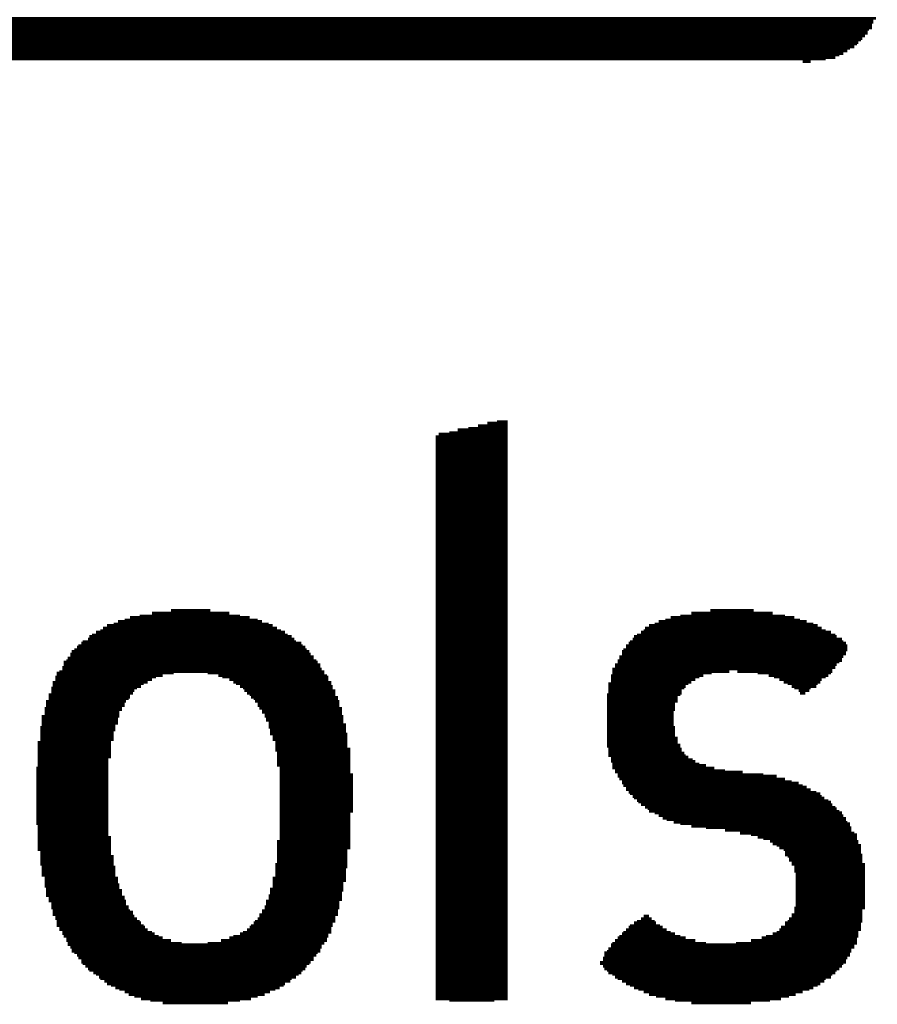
# Model space of a CAD drawing. Extents: x -4 to 126, y -8 to 66.
# Tile 193 of 256: x 110.91 to 112.51, y 19.5 to 21.34. Entities that reach past the tile are written whole.
import ezdxf

# ---------------------------------------------------------------- set-up
doc = ezdxf.new("R2010")
doc.units = 0
doc.layers.add('CLICKER_2_FOR_TMPM4L4A_V104_GTO', color=11, linetype='CONTINUOUS')

msp = doc.modelspace()

# ---------------------------------------------------------------- linework, layer by layer
at = {"layer": 'CLICKER_2_FOR_TMPM4L4A_V104_GTO', "const_width": 0.00508}
for points in [[(109.64672, 21.34108), (112.50676, 21.34108)], [(109.6518, 21.336), (112.50168, 21.336)], [(109.65942, 21.33346), (112.50168, 21.33346)], [(109.66196, 21.32838), (112.49914, 21.32838)], [(109.67212, 21.3233), (112.49914, 21.3233)], [(109.67974, 21.32076), (112.49406, 21.32076)], [(109.68736, 21.31568), (112.49152, 21.31568)], [(109.69498, 21.31314), (112.49152, 21.31314)], [(109.7026, 21.30806), (112.48644, 21.30806)], [(109.71276, 21.30298), (112.48136, 21.30298)], [(109.72038, 21.30044), (112.47882, 21.30044)], [(109.73054, 21.29536), (112.47374, 21.29536)], [(109.74324, 21.29282), (112.4712, 21.29282)], [(109.75086, 21.28774), (112.46612, 21.28774)], [(109.76356, 21.2852), (112.4585, 21.2852)], [(109.7788, 21.28012), (112.45342, 21.28012)], [(109.79658, 21.27504), (112.4458, 21.27504)], [(109.81182, 21.2725), (112.43818, 21.2725)], [(109.83214, 21.26742), (112.43056, 21.26742)], [(109.86008, 21.26488), (112.41278, 21.26488)], [(112.3696, 21.2598), (112.38484, 21.2598)], [(111.7981, 20.5867), (111.81842, 20.5867)], [(111.72444, 20.57146), (111.81842, 20.57146)], [(111.74476, 20.574), (111.81842, 20.574)], [(111.76254, 20.57908), (111.81842, 20.57908)], [(111.78032, 20.58416), (111.81842, 20.58416)], [(111.6838, 20.55876), (111.81842, 20.55876)], [(111.6838, 20.55622), (111.81842, 20.55622)], [(111.6838, 20.55114), (111.81842, 20.55114)], [(111.68888, 20.56384), (111.81842, 20.56384)], [(111.7092, 20.56638), (111.81842, 20.56638)], [(111.6838, 20.54606), (111.81842, 20.54606)], [(111.6838, 20.54352), (111.81842, 20.54352)], [(111.6838, 20.53844), (111.81842, 20.53844)], [(111.6838, 20.5359), (111.81842, 20.5359)], [(111.6838, 20.53082), (111.81842, 20.53082)], [(111.6838, 20.52574), (111.81842, 20.52574)], [(111.6838, 20.5232), (111.81842, 20.5232)], [(111.6838, 20.51812), (111.81842, 20.51812)], [(111.6838, 20.51558), (111.81842, 20.51558)], [(111.6838, 20.5105), (111.81842, 20.5105)], [(111.6838, 20.50542), (111.81842, 20.50542)], [(111.6838, 20.50288), (111.81842, 20.50288)], [(111.6838, 20.4978), (111.81842, 20.4978)], [(111.6838, 20.49526), (111.81842, 20.49526)], [(111.6838, 20.49018), (111.81842, 20.49018)], [(111.6838, 20.48764), (111.81842, 20.48764)], [(111.6838, 20.48256), (111.81842, 20.48256)], [(111.6838, 20.47748), (111.81842, 20.47748)], [(111.6838, 20.47494), (111.81842, 20.47494)], [(111.6838, 20.46986), (111.81842, 20.46986)], [(111.6838, 20.46732), (111.81842, 20.46732)], [(111.6838, 20.46224), (111.81842, 20.46224)], [(111.6838, 20.45716), (111.81842, 20.45716)], [(111.6838, 20.45462), (111.81842, 20.45462)], [(111.6838, 20.44954), (111.81842, 20.44954)], [(111.6838, 20.447), (111.81842, 20.447)], [(111.6838, 20.44192), (111.81842, 20.44192)], [(111.6838, 20.43938), (111.81842, 20.43938)], [(111.6838, 20.4343), (111.81842, 20.4343)], [(111.6838, 20.42922), (111.81842, 20.42922)], [(111.6838, 20.42668), (111.81842, 20.42668)], [(111.6838, 20.4216), (111.81842, 20.4216)], [(111.6838, 20.41906), (111.81842, 20.41906)], [(111.6838, 20.41398), (111.81842, 20.41398)], [(111.6838, 20.4089), (111.81842, 20.4089)], [(111.6838, 20.40636), (111.81842, 20.40636)], [(111.6838, 20.40128), (111.81842, 20.40128)], [(111.6838, 20.39874), (111.81842, 20.39874)], [(111.6838, 20.39366), (111.81842, 20.39366)], [(111.6838, 20.39112), (111.81842, 20.39112)], [(111.6838, 20.38604), (111.81842, 20.38604)], [(111.6838, 20.38096), (111.81842, 20.38096)], [(111.6838, 20.37842), (111.81842, 20.37842)], [(111.6838, 20.37334), (111.81842, 20.37334)], [(111.6838, 20.3708), (111.81842, 20.3708)], [(111.6838, 20.36572), (111.81842, 20.36572)], [(111.6838, 20.36064), (111.81842, 20.36064)], [(111.6838, 20.3581), (111.81842, 20.3581)], [(111.6838, 20.35302), (111.81842, 20.35302)], [(111.6838, 20.35048), (111.81842, 20.35048)], [(111.6838, 20.3454), (111.81842, 20.3454)], [(111.6838, 20.34032), (111.81842, 20.34032)], [(111.6838, 20.33778), (111.81842, 20.33778)], [(111.6838, 20.3327), (111.81842, 20.3327)], [(111.6838, 20.33016), (111.81842, 20.33016)], [(111.6838, 20.32508), (111.81842, 20.32508)], [(111.6838, 20.32254), (111.81842, 20.32254)], [(111.6838, 20.31746), (111.81842, 20.31746)], [(111.6838, 20.31238), (111.81842, 20.31238)], [(111.6838, 20.30984), (111.81842, 20.30984)], [(111.6838, 20.30476), (111.81842, 20.30476)], [(111.6838, 20.30222), (111.81842, 20.30222)], [(111.6838, 20.29714), (111.81842, 20.29714)], [(111.6838, 20.29206), (111.81842, 20.29206)], [(111.6838, 20.28952), (111.81842, 20.28952)], [(111.6838, 20.28444), (111.81842, 20.28444)], [(111.6838, 20.2819), (111.81842, 20.2819)], [(111.6838, 20.27682), (111.81842, 20.27682)], [(111.6838, 20.27428), (111.81842, 20.27428)], [(111.6838, 20.2692), (111.81842, 20.2692)], [(111.6838, 20.26412), (111.81842, 20.26412)], [(111.6838, 20.26158), (111.81842, 20.26158)], [(111.6838, 20.2565), (111.81842, 20.2565)], [(111.6838, 20.25396), (111.81842, 20.25396)], [(111.6838, 20.24888), (111.81842, 20.24888)], [(111.6838, 20.2438), (111.81842, 20.2438)], [(111.6838, 20.24126), (111.81842, 20.24126)], [(111.6838, 20.23618), (111.81842, 20.23618)], [(111.1123, 20.22094), (111.33582, 20.22094)], [(111.13008, 20.22348), (111.31804, 20.22348)], [(111.15294, 20.22856), (111.29772, 20.22856)], [(111.1885, 20.23364), (111.26216, 20.23364)], [(111.6838, 20.23364), (111.81842, 20.23364)], [(111.6838, 20.22856), (111.81842, 20.22856)], [(111.6838, 20.22348), (111.81842, 20.22348)], [(111.6838, 20.22094), (111.81842, 20.22094)], [(112.12322, 20.22094), (112.35436, 20.22094)], [(112.141, 20.22348), (112.33658, 20.22348)], [(112.16132, 20.22856), (112.31372, 20.22856)], [(112.19688, 20.23364), (112.27816, 20.23364)], [(111.0615, 20.20062), (111.38662, 20.20062)], [(111.06912, 20.2057), (111.379, 20.2057)], [(111.08182, 20.20824), (111.37138, 20.20824)], [(111.08944, 20.21332), (111.35868, 20.21332)], [(111.10214, 20.21586), (111.35106, 20.21586)], [(111.6838, 20.21586), (111.81842, 20.21586)], [(111.6838, 20.21332), (111.81842, 20.21332)], [(111.6838, 20.20824), (111.81842, 20.20824)], [(111.6838, 20.2057), (111.81842, 20.2057)], [(111.6838, 20.20062), (111.81842, 20.20062)], [(112.07496, 20.20062), (112.40516, 20.20062)], [(112.08258, 20.2057), (112.39754, 20.2057)], [(112.09274, 20.20824), (112.38992, 20.20824)], [(112.10036, 20.21332), (112.37722, 20.21332)], [(112.11306, 20.21586), (112.36452, 20.21586)], [(111.0361, 20.18538), (111.41456, 20.18538)], [(111.04118, 20.18792), (111.40694, 20.18792)], [(111.0488, 20.193), (111.40186, 20.193)], [(111.05642, 20.19554), (111.39424, 20.19554)], [(111.6838, 20.19554), (111.81842, 20.19554)], [(111.6838, 20.193), (111.81842, 20.193)], [(111.6838, 20.18792), (111.81842, 20.18792)], [(111.6838, 20.18538), (111.81842, 20.18538)], [(112.05464, 20.18538), (112.4331, 20.18538)], [(112.05972, 20.18792), (112.43056, 20.18792)], [(112.06734, 20.193), (112.42294, 20.193)], [(112.07242, 20.19554), (112.41278, 20.19554)], [(111.01324, 20.16506), (111.43996, 20.16506)], [(111.01578, 20.1676), (111.43488, 20.1676)], [(111.02086, 20.17268), (111.43234, 20.17268)], [(111.0234, 20.17522), (111.42218, 20.17522)], [(111.03356, 20.1803), (111.41964, 20.1803)], [(111.6838, 20.1803), (111.81842, 20.1803)], [(111.6838, 20.17522), (111.81842, 20.17522)], [(111.6838, 20.17268), (111.81842, 20.17268)], [(111.6838, 20.1676), (111.81842, 20.1676)], [(111.6838, 20.16506), (111.81842, 20.16506)], [(112.0394, 20.1676), (112.45342, 20.1676)], [(112.0394, 20.16506), (112.45342, 20.16506)], [(112.04448, 20.17268), (112.45088, 20.17268)], [(112.04702, 20.17522), (112.4458, 20.17522)], [(112.0521, 20.1803), (112.44326, 20.1803)], [(110.99546, 20.14474), (111.4552, 20.14474)], [(111.00054, 20.15236), (111.45012, 20.15236)], [(111.00054, 20.14728), (111.4552, 20.14728)], [(111.00308, 20.15744), (111.44758, 20.15744)], [(111.00816, 20.15998), (111.4425, 20.15998)], [(111.6838, 20.15998), (111.81842, 20.15998)], [(111.6838, 20.15744), (111.81842, 20.15744)], [(111.6838, 20.15236), (111.81842, 20.15236)], [(111.6838, 20.14728), (111.81842, 20.14728)], [(111.6838, 20.14474), (111.81842, 20.14474)], [(112.0267, 20.14728), (112.4458, 20.14728)], [(112.0267, 20.14474), (112.44326, 20.14474)], [(112.03178, 20.15744), (112.45088, 20.15744)], [(112.03178, 20.15236), (112.45088, 20.15236)], [(112.03432, 20.15998), (112.45342, 20.15998)], [(110.9853, 20.12696), (111.4679, 20.12696)], [(110.98784, 20.13712), (111.46282, 20.13712)], [(110.98784, 20.13204), (111.4679, 20.13204)], [(110.99292, 20.13966), (111.46028, 20.13966)], [(111.6838, 20.13966), (111.81842, 20.13966)], [(111.6838, 20.13712), (111.81842, 20.13712)], [(111.6838, 20.13204), (111.81842, 20.13204)], [(111.6838, 20.12696), (111.81842, 20.12696)], [(112.01908, 20.13204), (112.4331, 20.13204)], [(112.01908, 20.12696), (112.43056, 20.12696)], [(112.02416, 20.13966), (112.44326, 20.13966)], [(112.02416, 20.13712), (112.43818, 20.13712)], [(110.9726, 20.10918), (111.16056, 20.10918)], [(110.97514, 20.1168), (111.19358, 20.1168)], [(110.97514, 20.11172), (111.17326, 20.11172)], [(110.98022, 20.11934), (111.47552, 20.11934)], [(110.9853, 20.12442), (111.47044, 20.12442)], [(111.25708, 20.1168), (111.47552, 20.1168)], [(111.2774, 20.11172), (111.4806, 20.11172)], [(111.28502, 20.10918), (111.48314, 20.10918)], [(111.6838, 20.12442), (111.81842, 20.12442)], [(111.6838, 20.11934), (111.81842, 20.11934)], [(111.6838, 20.1168), (111.81842, 20.1168)], [(111.6838, 20.11172), (111.81842, 20.11172)], [(111.6838, 20.10918), (111.81842, 20.10918)], [(112.01146, 20.11172), (112.18418, 20.11172)], [(112.01146, 20.10918), (112.17656, 20.10918)], [(112.014, 20.12442), (112.42548, 20.12442)], [(112.014, 20.11934), (112.23244, 20.11934)], [(112.014, 20.1168), (112.19942, 20.1168)], [(112.24768, 20.11934), (112.42548, 20.11934)], [(112.28578, 20.1168), (112.42294, 20.1168)], [(112.3061, 20.11172), (112.41786, 20.11172)], [(112.31626, 20.10918), (112.41278, 20.10918)], [(110.96498, 20.08886), (111.125, 20.08886)], [(110.96752, 20.09902), (111.14532, 20.09902)], [(110.96752, 20.09648), (111.1377, 20.09648)], [(110.96752, 20.0914), (111.13262, 20.0914)], [(110.9726, 20.1041), (111.15294, 20.1041)], [(111.29772, 20.1041), (111.48314, 20.1041)], [(111.30534, 20.09902), (111.48822, 20.09902)], [(111.31042, 20.09648), (111.48822, 20.09648)], [(111.31804, 20.0914), (111.49076, 20.0914)], [(111.32312, 20.08886), (111.49076, 20.08886)], [(111.6838, 20.1041), (111.81842, 20.1041)], [(111.6838, 20.09902), (111.81842, 20.09902)], [(111.6838, 20.09648), (111.81842, 20.09648)], [(111.6838, 20.0914), (111.81842, 20.0914)], [(111.6838, 20.08886), (111.81842, 20.08886)], [(112.00638, 20.09648), (112.15624, 20.09648)], [(112.00638, 20.0914), (112.15116, 20.0914)], [(112.00638, 20.08886), (112.14862, 20.08886)], [(112.01146, 20.1041), (112.16894, 20.1041)], [(112.01146, 20.09902), (112.16132, 20.09902)], [(112.32642, 20.1041), (112.40516, 20.1041)], [(112.33404, 20.09902), (112.40262, 20.09902)], [(112.34166, 20.09648), (112.39754, 20.09648)], [(112.34928, 20.0914), (112.395, 20.0914)], [(112.35436, 20.08886), (112.38484, 20.08886)], [(110.9599, 20.07616), (111.1123, 20.07616)], [(110.9599, 20.07108), (111.1123, 20.07108)], [(110.96498, 20.08378), (111.11992, 20.08378)], [(110.96498, 20.0787), (111.11738, 20.0787)], [(111.32566, 20.08378), (111.49584, 20.08378)], [(111.33074, 20.0787), (111.49584, 20.0787)], [(111.33582, 20.07616), (111.49584, 20.07616)], [(111.33836, 20.07108), (111.50092, 20.07108)], [(111.6838, 20.08378), (111.81842, 20.08378)], [(111.6838, 20.0787), (111.81842, 20.0787)], [(111.6838, 20.07616), (111.81842, 20.07616)], [(111.6838, 20.07108), (111.81842, 20.07108)], [(112.00384, 20.07616), (112.141, 20.07616)], [(112.00384, 20.07108), (112.13592, 20.07108)], [(112.00638, 20.08378), (112.14354, 20.08378)], [(112.00638, 20.0787), (112.14354, 20.0787)], [(112.36198, 20.08378), (112.3823, 20.08378)], [(112.36452, 20.0787), (112.37468, 20.0787)], [(110.95482, 20.06346), (111.10468, 20.06346)], [(110.95482, 20.05838), (111.10214, 20.05838)], [(110.95482, 20.05584), (111.10214, 20.05584)], [(110.9599, 20.06854), (111.10976, 20.06854)], [(111.34344, 20.06854), (111.50092, 20.06854)], [(111.34598, 20.06346), (111.50346, 20.06346)], [(111.35106, 20.05838), (111.50346, 20.05838)], [(111.35106, 20.05584), (111.50346, 20.05584)], [(111.6838, 20.06854), (111.81842, 20.06854)], [(111.6838, 20.06346), (111.81842, 20.06346)], [(111.6838, 20.05838), (111.81842, 20.05838)], [(111.6838, 20.05584), (111.81842, 20.05584)], [(112.00384, 20.06854), (112.13592, 20.06854)], [(112.00384, 20.06346), (112.13592, 20.06346)], [(112.00384, 20.05838), (112.13084, 20.05838)], [(112.00384, 20.05584), (112.13084, 20.05584)], [(110.9472, 20.03552), (111.09198, 20.03552)], [(110.95228, 20.05076), (111.09706, 20.05076)], [(110.95228, 20.04822), (111.09706, 20.04822)], [(110.95228, 20.04314), (111.09198, 20.04314)], [(110.95228, 20.0406), (111.09198, 20.0406)], [(111.3536, 20.05076), (111.50854, 20.05076)], [(111.35868, 20.04822), (111.50854, 20.04822)], [(111.35868, 20.04314), (111.50854, 20.04314)], [(111.36376, 20.0406), (111.50854, 20.0406)], [(111.36376, 20.03552), (111.51108, 20.03552)], [(111.6838, 20.05076), (111.81842, 20.05076)], [(111.6838, 20.04822), (111.81842, 20.04822)], [(111.6838, 20.04314), (111.81842, 20.04314)], [(111.6838, 20.0406), (111.81842, 20.0406)], [(111.6838, 20.03552), (111.81842, 20.03552)], [(112.00384, 20.05076), (112.13084, 20.05076)], [(112.00384, 20.04822), (112.13084, 20.04822)], [(112.00384, 20.04314), (112.1283, 20.04314)], [(112.00384, 20.0406), (112.1283, 20.0406)], [(112.00384, 20.03552), (112.1283, 20.03552)], [(110.94466, 20.0152), (111.08436, 20.0152)], [(110.9472, 20.03044), (111.08944, 20.03044)], [(110.9472, 20.0279), (111.08944, 20.0279)], [(110.9472, 20.02282), (111.08944, 20.02282)], [(110.9472, 20.02028), (111.08436, 20.02028)], [(111.3663, 20.03044), (111.51108, 20.03044)], [(111.3663, 20.0279), (111.51108, 20.0279)], [(111.37138, 20.02282), (111.51108, 20.02282)], [(111.37138, 20.02028), (111.51616, 20.02028)], [(111.37138, 20.0152), (111.51616, 20.0152)], [(111.6838, 20.03044), (111.81842, 20.03044)], [(111.6838, 20.0279), (111.81842, 20.0279)], [(111.6838, 20.02282), (111.81842, 20.02282)], [(111.6838, 20.02028), (111.81842, 20.02028)], [(111.6838, 20.0152), (111.81842, 20.0152)], [(112.00384, 20.03044), (112.1283, 20.03044)], [(112.00384, 20.0279), (112.1283, 20.0279)], [(112.00384, 20.02282), (112.1283, 20.02282)], [(112.00384, 20.02028), (112.1283, 20.02028)], [(112.00384, 20.0152), (112.13084, 20.0152)], [(110.94466, 20.01012), (111.08436, 20.01012)], [(110.94466, 20.00758), (111.08182, 20.00758)], [(110.94466, 20.0025), (111.08182, 20.0025)], [(110.94466, 19.99996), (111.08182, 19.99996)], [(111.37392, 20.01012), (111.51616, 20.01012)], [(111.37392, 20.00758), (111.51616, 20.00758)], [(111.37392, 20.0025), (111.5187, 20.0025)], [(111.379, 19.99996), (111.5187, 19.99996)], [(111.6838, 20.01012), (111.81842, 20.01012)], [(111.6838, 20.00758), (111.81842, 20.00758)], [(111.6838, 20.0025), (111.81842, 20.0025)], [(111.6838, 19.99996), (111.81842, 19.99996)], [(112.00384, 20.01012), (112.13084, 20.01012)], [(112.00384, 20.00758), (112.13084, 20.00758)], [(112.00384, 20.0025), (112.13084, 20.0025)], [(112.00384, 19.99996), (112.13084, 19.99996)], [(110.93958, 19.98726), (111.07674, 19.98726)], [(110.93958, 19.98218), (111.07674, 19.98218)], [(110.93958, 19.97964), (111.07674, 19.97964)], [(110.94466, 19.99488), (111.08182, 19.99488)], [(110.94466, 19.99234), (111.08182, 19.99234)], [(111.379, 19.99488), (111.5187, 19.99488)], [(111.379, 19.99234), (111.5187, 19.99234)], [(111.38408, 19.98726), (111.5187, 19.98726)], [(111.38408, 19.98218), (111.5187, 19.98218)], [(111.38408, 19.97964), (111.5187, 19.97964)], [(111.6838, 19.99488), (111.81842, 19.99488)], [(111.6838, 19.99234), (111.81842, 19.99234)], [(111.6838, 19.98726), (111.81842, 19.98726)], [(111.6838, 19.98218), (111.81842, 19.98218)], [(111.6838, 19.97964), (111.81842, 19.97964)], [(112.00384, 19.99488), (112.13592, 19.99488)], [(112.00384, 19.99234), (112.13592, 19.99234)], [(112.00384, 19.98726), (112.13592, 19.98726)], [(112.00384, 19.98218), (112.141, 19.98218)], [(112.00384, 19.97964), (112.141, 19.97964)], [(110.93958, 19.97456), (111.07674, 19.97456)], [(110.93958, 19.97202), (111.07674, 19.97202)], [(110.93958, 19.96694), (111.07674, 19.96694)], [(110.93958, 19.96186), (111.07674, 19.96186)], [(110.93958, 19.95932), (111.07674, 19.95932)], [(111.38408, 19.97456), (111.52378, 19.97456)], [(111.38408, 19.97202), (111.52378, 19.97202)], [(111.38662, 19.96694), (111.52378, 19.96694)], [(111.38662, 19.96186), (111.52378, 19.96186)], [(111.38662, 19.95932), (111.52378, 19.95932)], [(111.6838, 19.97456), (111.81842, 19.97456)], [(111.6838, 19.97202), (111.81842, 19.97202)], [(111.6838, 19.96694), (111.81842, 19.96694)], [(111.6838, 19.96186), (111.81842, 19.96186)], [(111.6838, 19.95932), (111.81842, 19.95932)], [(112.00638, 19.97456), (112.14354, 19.97456)], [(112.00638, 19.97202), (112.14354, 19.97202)], [(112.00638, 19.96694), (112.14862, 19.96694)], [(112.00638, 19.96186), (112.15116, 19.96186)], [(112.01146, 19.95932), (112.15624, 19.95932)], [(110.93958, 19.95424), (111.07166, 19.95424)], [(110.93958, 19.9517), (111.07166, 19.9517)], [(110.93958, 19.94662), (111.07166, 19.94662)], [(110.93958, 19.94408), (111.07166, 19.94408)], [(111.38662, 19.95424), (111.52378, 19.95424)], [(111.38662, 19.9517), (111.52378, 19.9517)], [(111.38662, 19.94662), (111.52378, 19.94662)], [(111.38662, 19.94408), (111.52378, 19.94408)], [(111.6838, 19.95424), (111.81842, 19.95424)], [(111.6838, 19.9517), (111.81842, 19.9517)], [(111.6838, 19.94662), (111.81842, 19.94662)], [(111.6838, 19.94408), (111.81842, 19.94408)], [(112.01146, 19.95424), (112.16386, 19.95424)], [(112.01146, 19.9517), (112.16894, 19.9517)], [(112.014, 19.94662), (112.17656, 19.94662)], [(112.014, 19.94408), (112.18926, 19.94408)], [(110.93704, 19.939), (111.07166, 19.939)], [(110.93704, 19.93392), (111.07166, 19.93392)], [(110.93704, 19.93138), (111.07166, 19.93138)], [(110.93704, 19.9263), (111.07166, 19.9263)], [(110.93704, 19.92376), (111.07166, 19.92376)], [(111.3917, 19.939), (111.52378, 19.939)], [(111.3917, 19.93392), (111.52378, 19.93392)], [(111.3917, 19.93138), (111.52378, 19.93138)], [(111.3917, 19.9263), (111.52886, 19.9263)], [(111.3917, 19.92376), (111.52886, 19.92376)], [(111.6838, 19.939), (111.81842, 19.939)], [(111.6838, 19.93392), (111.81842, 19.93392)], [(111.6838, 19.93138), (111.81842, 19.93138)], [(111.6838, 19.9263), (111.81842, 19.9263)], [(111.6838, 19.92376), (111.81842, 19.92376)], [(112.014, 19.939), (112.2045, 19.939)], [(112.01908, 19.93392), (112.22482, 19.93392)], [(112.01908, 19.93138), (112.25784, 19.93138)], [(112.02416, 19.9263), (112.29594, 19.9263)], [(112.02416, 19.92376), (112.32134, 19.92376)], [(110.93704, 19.91868), (111.07166, 19.91868)], [(110.93704, 19.9136), (111.07166, 19.9136)], [(110.93704, 19.91106), (111.07166, 19.91106)], [(110.93704, 19.90598), (111.07166, 19.90598)], [(111.3917, 19.91868), (111.52886, 19.91868)], [(111.3917, 19.9136), (111.52886, 19.9136)], [(111.3917, 19.91106), (111.52886, 19.91106)], [(111.3917, 19.90598), (111.52886, 19.90598)], [(111.6838, 19.91868), (111.81842, 19.91868)], [(111.6838, 19.9136), (111.81842, 19.9136)], [(111.6838, 19.91106), (111.81842, 19.91106)], [(111.6838, 19.90598), (111.81842, 19.90598)], [(112.0267, 19.91868), (112.33658, 19.91868)], [(112.03178, 19.9136), (112.34928, 19.9136)], [(112.03178, 19.91106), (112.36198, 19.91106)], [(112.03432, 19.90598), (112.3696, 19.90598)], [(110.93704, 19.90344), (111.07166, 19.90344)], [(110.93704, 19.89836), (111.07166, 19.89836)], [(110.93704, 19.89328), (111.07166, 19.89328)], [(110.93704, 19.89074), (111.07166, 19.89074)], [(110.93704, 19.88566), (111.07166, 19.88566)], [(111.3917, 19.90344), (111.52886, 19.90344)], [(111.3917, 19.89836), (111.52886, 19.89836)], [(111.3917, 19.89328), (111.52886, 19.89328)], [(111.3917, 19.89074), (111.52886, 19.89074)], [(111.3917, 19.88566), (111.52886, 19.88566)], [(111.6838, 19.90344), (111.81842, 19.90344)], [(111.6838, 19.89836), (111.81842, 19.89836)], [(111.6838, 19.89328), (111.81842, 19.89328)], [(111.6838, 19.89074), (111.81842, 19.89074)], [(111.6838, 19.88566), (111.81842, 19.88566)], [(112.0394, 19.90344), (112.37722, 19.90344)], [(112.0394, 19.89836), (112.38484, 19.89836)], [(112.04448, 19.89328), (112.395, 19.89328)], [(112.04702, 19.89074), (112.40262, 19.89074)], [(112.0521, 19.88566), (112.40516, 19.88566)], [(110.93704, 19.88312), (111.07166, 19.88312)], [(110.93704, 19.87804), (111.07166, 19.87804)], [(110.93704, 19.8755), (111.07166, 19.8755)], [(110.93704, 19.87042), (111.07166, 19.87042)], [(111.3917, 19.88312), (111.52886, 19.88312)], [(111.3917, 19.87804), (111.52886, 19.87804)], [(111.3917, 19.8755), (111.52886, 19.8755)], [(111.3917, 19.87042), (111.52886, 19.87042)], [(111.6838, 19.88312), (111.81842, 19.88312)], [(111.6838, 19.87804), (111.81842, 19.87804)], [(111.6838, 19.8755), (111.81842, 19.8755)], [(111.6838, 19.87042), (111.81842, 19.87042)], [(112.05464, 19.88312), (112.41024, 19.88312)], [(112.05972, 19.87804), (112.41786, 19.87804)], [(112.06226, 19.8755), (112.42294, 19.8755)], [(112.06734, 19.87042), (112.42548, 19.87042)], [(110.93704, 19.86534), (111.07166, 19.86534)], [(110.93704, 19.8628), (111.07166, 19.8628)], [(110.93704, 19.85772), (111.07166, 19.85772)], [(110.93704, 19.85518), (111.07166, 19.85518)], [(110.93704, 19.8501), (111.07166, 19.8501)], [(111.3917, 19.86534), (111.52886, 19.86534)], [(111.3917, 19.8628), (111.52886, 19.8628)], [(111.3917, 19.85772), (111.52886, 19.85772)], [(111.3917, 19.85518), (111.52378, 19.85518)], [(111.3917, 19.8501), (111.52378, 19.8501)], [(111.6838, 19.86534), (111.81842, 19.86534)], [(111.6838, 19.8628), (111.81842, 19.8628)], [(111.6838, 19.85772), (111.81842, 19.85772)], [(111.6838, 19.85518), (111.81842, 19.85518)], [(111.6838, 19.8501), (111.81842, 19.8501)], [(112.07496, 19.86534), (112.43056, 19.86534)], [(112.08004, 19.8628), (112.4331, 19.8628)], [(112.08258, 19.85772), (112.43818, 19.85772)], [(112.09274, 19.85518), (112.44326, 19.85518)], [(112.10036, 19.8501), (112.4458, 19.8501)], [(110.93704, 19.84502), (111.07166, 19.84502)], [(110.93704, 19.84248), (111.07166, 19.84248)], [(110.93704, 19.8374), (111.07166, 19.8374)], [(110.93704, 19.83486), (111.07166, 19.83486)], [(111.3917, 19.84502), (111.52378, 19.84502)], [(111.3917, 19.84248), (111.52378, 19.84248)], [(111.3917, 19.8374), (111.52378, 19.8374)], [(111.3917, 19.83486), (111.52378, 19.83486)], [(111.6838, 19.84502), (111.81842, 19.84502)], [(111.6838, 19.84248), (111.81842, 19.84248)], [(111.6838, 19.8374), (111.81842, 19.8374)], [(111.6838, 19.83486), (111.81842, 19.83486)], [(112.10798, 19.84502), (112.45088, 19.84502)], [(112.1156, 19.84248), (112.45088, 19.84248)], [(112.1283, 19.8374), (112.45342, 19.8374)], [(112.141, 19.83486), (112.4585, 19.83486)], [(110.93958, 19.82978), (111.07166, 19.82978)], [(110.93958, 19.82724), (111.07166, 19.82724)], [(110.93958, 19.82216), (111.07166, 19.82216)], [(110.93958, 19.81708), (111.07166, 19.81708)], [(110.93958, 19.81454), (111.07166, 19.81454)], [(111.3917, 19.82978), (111.52378, 19.82978)], [(111.3917, 19.82724), (111.52378, 19.82724)], [(111.3917, 19.82216), (111.52378, 19.82216)], [(111.3917, 19.81708), (111.52378, 19.81708)], [(111.3917, 19.81454), (111.52378, 19.81454)], [(111.6838, 19.82978), (111.81842, 19.82978)], [(111.6838, 19.82724), (111.81842, 19.82724)], [(111.6838, 19.82216), (111.81842, 19.82216)], [(111.6838, 19.81708), (111.81842, 19.81708)], [(111.6838, 19.81454), (111.81842, 19.81454)], [(112.16132, 19.82978), (112.4585, 19.82978)], [(112.18926, 19.82724), (112.46104, 19.82724)], [(112.22482, 19.82216), (112.46104, 19.82216)], [(112.25276, 19.81708), (112.46612, 19.81708)], [(112.27308, 19.81454), (112.4712, 19.81454)], [(110.93958, 19.80946), (111.07674, 19.80946)], [(110.93958, 19.80692), (111.07674, 19.80692)], [(110.93958, 19.80184), (111.07674, 19.80184)], [(110.93958, 19.79676), (111.07674, 19.79676)], [(110.93958, 19.79422), (111.07674, 19.79422)], [(111.38662, 19.80184), (111.52378, 19.80184)], [(111.38662, 19.79676), (111.52378, 19.79676)], [(111.38662, 19.79422), (111.52378, 19.79422)], [(111.3917, 19.80946), (111.52378, 19.80946)], [(111.3917, 19.80692), (111.52378, 19.80692)], [(111.6838, 19.80946), (111.81842, 19.80946)], [(111.6838, 19.80692), (111.81842, 19.80692)], [(111.6838, 19.80184), (111.81842, 19.80184)], [(111.6838, 19.79676), (111.81842, 19.79676)], [(111.6838, 19.79422), (111.81842, 19.79422)], [(112.28578, 19.80946), (112.4712, 19.80946)], [(112.29594, 19.80692), (112.4712, 19.80692)], [(112.30864, 19.80184), (112.47374, 19.80184)], [(112.31372, 19.79676), (112.47374, 19.79676)], [(112.32134, 19.79422), (112.47882, 19.79422)], [(110.93958, 19.78914), (111.07674, 19.78914)], [(110.93958, 19.7866), (111.07674, 19.7866)], [(110.94466, 19.78152), (111.07674, 19.78152)], [(110.94466, 19.77644), (111.07674, 19.77644)], [(111.38662, 19.78914), (111.52378, 19.78914)], [(111.38662, 19.7866), (111.5187, 19.7866)], [(111.38662, 19.78152), (111.5187, 19.78152)], [(111.38662, 19.77644), (111.5187, 19.77644)], [(111.6838, 19.78914), (111.81842, 19.78914)], [(111.6838, 19.7866), (111.81842, 19.7866)], [(111.6838, 19.78152), (111.81842, 19.78152)], [(111.6838, 19.77644), (111.81842, 19.77644)], [(112.32642, 19.78914), (112.47882, 19.78914)], [(112.33404, 19.7866), (112.47882, 19.7866)], [(112.33658, 19.78152), (112.47882, 19.78152)], [(112.33658, 19.77644), (112.48136, 19.77644)], [(110.94466, 19.7739), (111.08182, 19.7739)], [(110.94466, 19.76882), (111.08182, 19.76882)], [(110.94466, 19.76628), (111.08182, 19.76628)], [(110.94466, 19.7612), (111.08182, 19.7612)], [(110.94466, 19.75866), (111.08182, 19.75866)], [(111.38408, 19.75866), (111.5187, 19.75866)], [(111.38662, 19.7739), (111.5187, 19.7739)], [(111.38662, 19.76882), (111.5187, 19.76882)], [(111.38662, 19.76628), (111.5187, 19.76628)], [(111.38662, 19.7612), (111.5187, 19.7612)], [(111.6838, 19.7739), (111.81842, 19.7739)], [(111.6838, 19.76882), (111.81842, 19.76882)], [(111.6838, 19.76628), (111.81842, 19.76628)], [(111.6838, 19.7612), (111.81842, 19.7612)], [(111.6838, 19.75866), (111.81842, 19.75866)], [(112.34166, 19.7739), (112.48136, 19.7739)], [(112.3442, 19.76882), (112.48136, 19.76882)], [(112.3442, 19.76628), (112.48136, 19.76628)], [(112.34928, 19.7612), (112.48136, 19.7612)], [(112.34928, 19.75866), (112.48644, 19.75866)], [(110.9472, 19.75358), (111.08436, 19.75358)], [(110.9472, 19.7485), (111.08436, 19.7485)], [(110.9472, 19.74596), (111.08436, 19.74596)], [(110.9472, 19.74088), (111.08436, 19.74088)], [(110.9472, 19.73834), (111.08436, 19.73834)], [(111.38408, 19.75358), (111.5187, 19.75358)], [(111.38408, 19.7485), (111.51616, 19.7485)], [(111.38408, 19.74596), (111.51616, 19.74596)], [(111.38408, 19.74088), (111.51616, 19.74088)], [(111.38408, 19.73834), (111.51616, 19.73834)], [(111.6838, 19.75358), (111.81842, 19.75358)], [(111.6838, 19.7485), (111.81842, 19.7485)], [(111.6838, 19.74596), (111.81842, 19.74596)], [(111.6838, 19.74088), (111.81842, 19.74088)], [(111.6838, 19.73834), (111.81842, 19.73834)], [(112.35436, 19.75358), (112.48644, 19.75358)], [(112.35436, 19.7485), (112.48644, 19.7485)], [(112.35436, 19.74596), (112.48644, 19.74596)], [(112.3569, 19.74088), (112.48644, 19.74088)], [(112.3569, 19.73834), (112.48644, 19.73834)], [(110.95228, 19.73326), (111.08944, 19.73326)], [(110.95228, 19.72818), (111.08944, 19.72818)], [(110.95228, 19.72564), (111.08944, 19.72564)], [(110.95228, 19.72056), (111.09198, 19.72056)], [(111.379, 19.73326), (111.51616, 19.73326)], [(111.379, 19.72818), (111.51616, 19.72818)], [(111.379, 19.72564), (111.51108, 19.72564)], [(111.379, 19.72056), (111.51108, 19.72056)], [(111.6838, 19.73326), (111.81842, 19.73326)], [(111.6838, 19.72818), (111.81842, 19.72818)], [(111.6838, 19.72564), (111.81842, 19.72564)], [(111.6838, 19.72056), (111.81842, 19.72056)], [(112.3569, 19.73326), (112.48644, 19.73326)], [(112.3569, 19.72818), (112.48644, 19.72818)], [(112.3569, 19.72564), (112.48644, 19.72564)], [(112.3569, 19.72056), (112.48644, 19.72056)], [(110.95228, 19.71802), (111.09198, 19.71802)], [(110.95482, 19.71294), (111.09198, 19.71294)], [(110.95482, 19.7104), (111.09706, 19.7104)], [(110.95482, 19.70532), (111.09706, 19.70532)], [(111.37392, 19.71294), (111.51108, 19.71294)], [(111.37392, 19.7104), (111.51108, 19.7104)], [(111.37392, 19.70532), (111.50854, 19.70532)], [(111.379, 19.71802), (111.51108, 19.71802)], [(111.6838, 19.71802), (111.81842, 19.71802)], [(111.6838, 19.71294), (111.81842, 19.71294)], [(111.6838, 19.7104), (111.81842, 19.7104)], [(111.6838, 19.70532), (111.81842, 19.70532)], [(112.3569, 19.71802), (112.48644, 19.71802)], [(112.3569, 19.71294), (112.48644, 19.71294)], [(112.3569, 19.7104), (112.48644, 19.7104)], [(112.3569, 19.70532), (112.48644, 19.70532)], [(110.95482, 19.70024), (111.09706, 19.70024)], [(110.9599, 19.6977), (111.10214, 19.6977)], [(110.9599, 19.69262), (111.10214, 19.69262)], [(110.9599, 19.69008), (111.10468, 19.69008)], [(110.96498, 19.685), (111.10468, 19.685)], [(111.3663, 19.69008), (111.50346, 19.69008)], [(111.3663, 19.685), (111.50346, 19.685)], [(111.37138, 19.70024), (111.50854, 19.70024)], [(111.37138, 19.6977), (111.50854, 19.6977)], [(111.37138, 19.69262), (111.50854, 19.69262)], [(111.6838, 19.70024), (111.81842, 19.70024)], [(111.6838, 19.6977), (111.81842, 19.6977)], [(111.6838, 19.69262), (111.81842, 19.69262)], [(111.6838, 19.69008), (111.81842, 19.69008)], [(111.6838, 19.685), (111.81842, 19.685)], [(112.3569, 19.70024), (112.48644, 19.70024)], [(112.3569, 19.6977), (112.48644, 19.6977)], [(112.3569, 19.69262), (112.48644, 19.69262)], [(112.3569, 19.69008), (112.48644, 19.69008)], [(112.3569, 19.685), (112.48644, 19.685)], [(110.96498, 19.67992), (111.10976, 19.67992)], [(110.96498, 19.67738), (111.10976, 19.67738)], [(110.96752, 19.6723), (111.1123, 19.6723)], [(110.96752, 19.66976), (111.11738, 19.66976)], [(110.96752, 19.66468), (111.11738, 19.66468)], [(111.3536, 19.66468), (111.50092, 19.66468)], [(111.35868, 19.6723), (111.50092, 19.6723)], [(111.35868, 19.66976), (111.50092, 19.66976)], [(111.36376, 19.67992), (111.50346, 19.67992)], [(111.36376, 19.67738), (111.50346, 19.67738)], [(111.6838, 19.67992), (111.81842, 19.67992)], [(111.6838, 19.67738), (111.81842, 19.67738)], [(111.6838, 19.6723), (111.81842, 19.6723)], [(111.6838, 19.66976), (111.81842, 19.66976)], [(111.6838, 19.66468), (111.81842, 19.66468)], [(112.34928, 19.66468), (112.48136, 19.66468)], [(112.35436, 19.67738), (112.48644, 19.67738)], [(112.35436, 19.6723), (112.48136, 19.6723)], [(112.35436, 19.66976), (112.48136, 19.66976)], [(112.3569, 19.67992), (112.48644, 19.67992)], [(110.9726, 19.66214), (111.11992, 19.66214)], [(110.9726, 19.65706), (111.125, 19.65706)], [(110.97514, 19.65198), (111.13008, 19.65198)], [(110.97514, 19.64944), (111.13262, 19.64944)], [(111.34344, 19.64944), (111.49076, 19.64944)], [(111.34598, 19.65198), (111.49584, 19.65198)], [(111.35106, 19.65706), (111.49584, 19.65706)], [(111.3536, 19.66214), (111.49584, 19.66214)], [(111.6838, 19.66214), (111.81842, 19.66214)], [(111.6838, 19.65706), (111.81842, 19.65706)], [(111.6838, 19.65198), (111.81842, 19.65198)], [(111.6838, 19.64944), (111.81842, 19.64944)], [(112.05464, 19.64944), (112.09528, 19.64944)], [(112.05972, 19.65198), (112.09274, 19.65198)], [(112.06734, 19.65706), (112.08766, 19.65706)], [(112.07242, 19.66214), (112.08258, 19.66214)], [(112.33658, 19.64944), (112.47882, 19.64944)], [(112.34166, 19.65198), (112.48136, 19.65198)], [(112.3442, 19.65706), (112.48136, 19.65706)], [(112.34928, 19.66214), (112.48136, 19.66214)], [(110.97514, 19.64436), (111.1377, 19.64436)], [(110.98022, 19.64182), (111.14024, 19.64182)], [(110.98022, 19.63674), (111.14532, 19.63674)], [(110.9853, 19.63166), (111.15294, 19.63166)], [(110.9853, 19.62912), (111.15802, 19.62912)], [(111.31804, 19.62912), (111.48314, 19.62912)], [(111.32312, 19.63166), (111.48822, 19.63166)], [(111.33074, 19.63674), (111.48822, 19.63674)], [(111.33582, 19.64182), (111.48822, 19.64182)], [(111.33836, 19.64436), (111.49076, 19.64436)], [(111.6838, 19.64436), (111.81842, 19.64436)], [(111.6838, 19.64182), (111.81842, 19.64182)], [(111.6838, 19.63674), (111.81842, 19.63674)], [(111.6838, 19.63166), (111.81842, 19.63166)], [(111.6838, 19.62912), (111.81842, 19.62912)], [(112.03178, 19.62912), (112.13084, 19.62912)], [(112.03432, 19.63166), (112.12322, 19.63166)], [(112.0394, 19.63674), (112.1156, 19.63674)], [(112.04448, 19.64182), (112.10798, 19.64182)], [(112.04702, 19.64436), (112.1029, 19.64436)], [(112.31372, 19.62912), (112.47374, 19.62912)], [(112.32134, 19.63166), (112.47374, 19.63166)], [(112.32642, 19.63674), (112.47882, 19.63674)], [(112.32896, 19.64182), (112.47882, 19.64182)], [(112.33658, 19.64436), (112.47882, 19.64436)], [(110.98784, 19.62404), (111.16564, 19.62404)], [(110.99292, 19.6215), (111.17326, 19.6215)], [(110.99292, 19.61642), (111.1885, 19.61642)], [(110.99546, 19.61134), (111.20882, 19.61134)], [(111.25708, 19.61134), (111.47552, 19.61134)], [(111.28248, 19.61642), (111.4806, 19.61642)], [(111.29772, 19.6215), (111.4806, 19.6215)], [(111.30534, 19.62404), (111.48314, 19.62404)], [(111.6838, 19.62404), (111.81842, 19.62404)], [(111.6838, 19.6215), (111.81842, 19.6215)], [(111.6838, 19.61642), (111.81842, 19.61642)], [(111.6838, 19.61134), (111.81842, 19.61134)], [(112.014, 19.61134), (112.18926, 19.61134)], [(112.01908, 19.61642), (112.16894, 19.61642)], [(112.02416, 19.6215), (112.15116, 19.6215)], [(112.0267, 19.62404), (112.141, 19.62404)], [(112.24514, 19.61134), (112.4712, 19.61134)], [(112.27308, 19.61642), (112.4712, 19.61642)], [(112.2934, 19.6215), (112.4712, 19.6215)], [(112.30102, 19.62404), (112.47374, 19.62404)], [(110.99546, 19.6088), (111.47044, 19.6088)], [(111.00054, 19.60372), (111.47044, 19.60372)], [(111.00308, 19.60118), (111.4679, 19.60118)], [(111.00308, 19.5961), (111.4679, 19.5961)], [(111.00816, 19.59356), (111.46282, 19.59356)], [(111.6838, 19.6088), (111.81842, 19.6088)], [(111.6838, 19.60372), (111.81842, 19.60372)], [(111.6838, 19.60118), (111.81842, 19.60118)], [(111.6838, 19.5961), (111.81842, 19.5961)], [(111.6838, 19.59356), (111.81842, 19.59356)], [(111.99876, 19.59356), (112.4585, 19.59356)], [(112.00384, 19.5961), (112.46104, 19.5961)], [(112.00638, 19.60118), (112.46104, 19.60118)], [(112.01146, 19.6088), (112.46612, 19.6088)], [(112.01146, 19.60372), (112.46612, 19.60372)], [(111.01324, 19.58848), (111.46028, 19.58848)], [(111.01578, 19.5834), (111.4552, 19.5834)], [(111.02086, 19.58086), (111.4552, 19.58086)], [(111.02086, 19.57578), (111.45012, 19.57578)], [(111.0234, 19.57324), (111.44758, 19.57324)], [(111.6838, 19.58848), (111.81842, 19.58848)], [(111.6838, 19.5834), (111.81842, 19.5834)], [(111.6838, 19.58086), (111.81842, 19.58086)], [(111.6838, 19.57578), (111.81842, 19.57578)], [(111.6838, 19.57324), (111.81842, 19.57324)], [(111.99114, 19.57578), (112.45088, 19.57578)], [(111.99114, 19.57324), (112.4458, 19.57324)], [(111.99622, 19.5834), (112.45342, 19.5834)], [(111.99622, 19.58086), (112.45088, 19.58086)], [(111.99876, 19.58848), (112.4585, 19.58848)], [(111.02848, 19.56816), (111.4425, 19.56816)], [(111.03356, 19.56308), (111.43996, 19.56308)], [(111.0361, 19.56054), (111.43488, 19.56054)], [(111.04372, 19.55546), (111.43234, 19.55546)], [(111.6838, 19.56816), (111.81842, 19.56816)], [(111.6838, 19.56308), (111.81842, 19.56308)], [(111.6838, 19.56054), (111.81842, 19.56054)], [(111.6838, 19.55546), (111.81842, 19.55546)], [(111.99622, 19.56816), (112.44326, 19.56816)], [(111.99876, 19.56308), (112.43818, 19.56308)], [(112.00384, 19.56054), (112.4331, 19.56054)], [(112.00638, 19.55546), (112.43056, 19.55546)], [(111.0488, 19.55292), (111.42726, 19.55292)], [(111.05388, 19.54784), (111.42218, 19.54784)], [(111.05642, 19.5453), (111.41456, 19.5453)], [(111.06404, 19.54022), (111.41202, 19.54022)], [(111.6838, 19.55292), (111.81842, 19.55292)], [(111.6838, 19.54784), (111.81842, 19.54784)], [(111.6838, 19.5453), (111.81842, 19.5453)], [(111.6838, 19.54022), (111.81842, 19.54022)], [(112.014, 19.55292), (112.42548, 19.55292)], [(112.01908, 19.54784), (112.42294, 19.54784)], [(112.02416, 19.5453), (112.41278, 19.5453)], [(112.03178, 19.54022), (112.41024, 19.54022)], [(111.06912, 19.53514), (111.40186, 19.53514)], [(111.07674, 19.5326), (111.39932, 19.5326)], [(111.08436, 19.52752), (111.3917, 19.52752)], [(111.09198, 19.52498), (111.38408, 19.52498)], [(111.10214, 19.5199), (111.37392, 19.5199)], [(111.6838, 19.53514), (111.81842, 19.53514)], [(111.6838, 19.5326), (111.81842, 19.5326)], [(111.6838, 19.52752), (111.81842, 19.52752)], [(111.6838, 19.52498), (111.81842, 19.52498)], [(111.6838, 19.5199), (111.81842, 19.5199)], [(112.0394, 19.53514), (112.40262, 19.53514)], [(112.04702, 19.5326), (112.39754, 19.5326)], [(112.05464, 19.52752), (112.38992, 19.52752)], [(112.06226, 19.52498), (112.3823, 19.52498)], [(112.07242, 19.5199), (112.3696, 19.5199)], [(111.10976, 19.51482), (111.36376, 19.51482)], [(111.11992, 19.51228), (111.35106, 19.51228)], [(111.13262, 19.5072), (111.33836, 19.5072)], [(111.1504, 19.50466), (111.31804, 19.50466)], [(111.17326, 19.49958), (111.29518, 19.49958)], [(111.6838, 19.51482), (111.81842, 19.51482)], [(111.6838, 19.51228), (111.81842, 19.51228)], [(111.6838, 19.5072), (111.81842, 19.5072)], [(111.7092, 19.50466), (111.79302, 19.50466)], [(112.08258, 19.51482), (112.3569, 19.51482)], [(112.09528, 19.51228), (112.3442, 19.51228)], [(112.11306, 19.5072), (112.32896, 19.5072)], [(112.13084, 19.50466), (112.30864, 19.50466)], [(112.16132, 19.49958), (112.27308, 19.49958)]]:
    msp.add_lwpolyline(points, dxfattribs=at)

doc.saveas('drawing.dxf')
